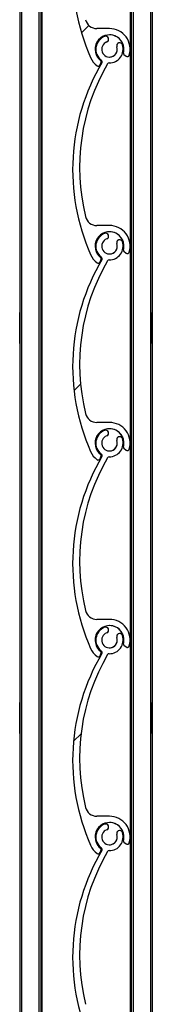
# Model space of a CAD drawing. Header units: millimetres. Extents: x 24 to 749, y 4 to 419.
# Tile 11 of 24: x 179.1 to 180.8, y 176.42 to 189.04. Entities that reach past the tile are written whole.
import ezdxf

# ---------------------------------------------------------------- set-up
doc = ezdxf.new("R2010")
doc.units = ezdxf.units.MM
pattern_1 = [(45, (0, 0), (-2.245064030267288, 2.245064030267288), [])]

msp = doc.modelspace()

# ---------------------------------------------------------------- hatches: boundary and pattern name
at = {"linetype": 'Continuous', "lineweight": 18}
h = msp.add_hatch(dxfattribs=at)
h.set_pattern_fill('ANSI31', style=0)
h.set_pattern_definition(pattern_1)
edge = h.paths.add_edge_path(flags=0)
edge.add_arc((180.2491345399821, 191.1862825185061), 0.09999999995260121, -249.17353736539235, 19.17359847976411, ccw=False)
edge.add_arc((180.2002481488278, 191.3147980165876), 0.03749950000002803, 290.8264626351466, 470.8264626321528)
edge.add_arc((180.2491345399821, 191.1862825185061), 0.1749989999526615, 110.8264626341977, 233.4949874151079)
edge.add_arc((180.1301565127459, 191.0255223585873), 0.02500000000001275, -30.604972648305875, 53.494987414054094, ccw=False)
edge.add_arc((182.4679607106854, 189.6426736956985), 2.691173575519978, 149.39500460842, 203.8599010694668)
edge.add_arc((180.2491345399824, 188.6612825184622), 0.2649999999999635, 203.8599037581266, 233.3194438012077)
edge.add_arc((180.1057698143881, 188.4688077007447), 0.02499999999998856, 233.3194438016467, 339.2284625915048)
edge.add_line((180.1291448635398, 188.4599416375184), (180.1428856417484, 188.4961686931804))
edge.add_arc((180.1288606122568, 188.5014883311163), 0.0149999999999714, 339.2284625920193, 413.0319461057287)
edge.add_arc((180.2491345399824, 188.6612825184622), 0.1850000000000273, -15.540347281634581, 233.0319461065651, ccw=False)
edge.add_arc((180.441822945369, 188.6076991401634), 0.01500000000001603, 164.4596527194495, 232.8739467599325)
edge.add_line((180.4327693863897, 188.5957394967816), (180.4638670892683, 188.5721982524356))
edge.add_arc((180.478956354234, 188.5921309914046), 0.0249999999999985, 232.8739467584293, 343.2538835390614)
edge.add_arc((180.2491345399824, 188.6612825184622), 0.2650000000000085, 343.2538835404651, 450.0000317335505)
edge.add_line((180.2491343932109, 188.9262825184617), (180.0874719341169, 188.9262824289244))
edge.add_arc((180.0874718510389, 189.0762824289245), 0.1499999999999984, 193.7995707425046, 270.0000317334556, ccw=False)
edge.add_arc((182.5058589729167, 189.6702760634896), 2.640265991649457, 149.7872595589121, 193.7995706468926, ccw=False)
edge.add_arc((180.2458430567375, 190.986309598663), 0.0249999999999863, 89.05701696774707, 149.7872595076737, ccw=False)
edge.add_arc((180.2491345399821, 191.1862825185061), 0.1750000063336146, 269.0570169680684, 379.1735984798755)
edge.add_arc((180.3790071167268, 191.2314418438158), 0.03750000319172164, 19.17359847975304, 199.1735984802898)
h = msp.add_hatch(dxfattribs=at)
h.set_pattern_fill('ANSI31', style=0)
h.set_pattern_definition(pattern_1)
edge = h.paths.add_edge_path(flags=0)
edge.add_arc((180.2491345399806, 188.6612825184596), 0.09999999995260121, -249.17353736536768, 19.173598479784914, ccw=False)
edge.add_arc((180.2002481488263, 188.7897980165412), 0.03749950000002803, 290.8264626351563, 470.8264626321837)
edge.add_arc((180.2491345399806, 188.6612825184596), 0.1749989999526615, 110.8264626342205, 233.4949874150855)
edge.add_arc((180.1301565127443, 188.5005223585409), 0.02500000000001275, -30.604972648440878, 53.49498741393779, ccw=False)
edge.add_arc((182.4679607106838, 187.1176736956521), 2.691173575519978, 149.3950046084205, 203.8599010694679)
edge.add_arc((180.2491345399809, 186.1362825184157), 0.2649999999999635, 203.8599037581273, 233.3194438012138)
edge.add_arc((180.1057698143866, 185.9438077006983), 0.02499999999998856, 233.3194438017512, 339.2284625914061)
edge.add_line((180.1291448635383, 185.9349416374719), (180.1428856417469, 185.971168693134))
edge.add_arc((180.1288606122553, 185.9764883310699), 0.0149999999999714, 339.2284625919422, 413.0319461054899)
edge.add_arc((180.2491345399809, 186.1362825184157), 0.1850000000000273, -15.540347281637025, 233.03194610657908, ccw=False)
edge.add_arc((180.4418229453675, 186.082699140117), 0.01500000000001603, 164.4596527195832, 232.8739467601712)
edge.add_line((180.4327693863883, 186.0707394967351), (180.4638670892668, 186.0471982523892))
edge.add_arc((180.4789563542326, 186.0671309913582), 0.0249999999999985, 232.8739467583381, 343.2538835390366)
edge.add_arc((180.2491345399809, 186.1362825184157), 0.2650000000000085, 343.2538835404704, 450.0000317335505)
edge.add_line((180.2491343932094, 186.4012825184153), (180.0874719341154, 186.4012824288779))
edge.add_arc((180.0874718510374, 186.5512824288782), 0.1499999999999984, 193.7995707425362, 270.0000317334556, ccw=False)
edge.add_arc((182.5058589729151, 187.1452760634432), 2.640265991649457, 149.7872595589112, 193.7995706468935, ccw=False)
edge.add_arc((180.245843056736, 188.4613095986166), 0.0249999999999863, 89.05701696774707, 149.7872595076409, ccw=False)
edge.add_arc((180.2491345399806, 188.6612825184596), 0.1750000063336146, 269.0570169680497, 379.1735984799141)
edge.add_arc((180.3790071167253, 188.7064418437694), 0.03750000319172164, 19.17359847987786, 199.1735984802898)
h = msp.add_hatch(dxfattribs=at)
h.set_pattern_fill('ANSI31', style=0)
h.set_pattern_definition(pattern_1)
edge = h.paths.add_edge_path(flags=0)
edge.add_arc((180.2491345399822, 186.1362825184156), 0.09999999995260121, -249.17353736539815, 19.17359847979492, ccw=False)
edge.add_arc((180.2002481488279, 186.2647980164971), 0.03749950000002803, 290.8264626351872, 470.8264626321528)
edge.add_arc((180.2491345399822, 186.1362825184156), 0.1749989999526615, 110.8264626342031, 233.4949874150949)
edge.add_arc((180.130156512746, 185.9755223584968), 0.02500000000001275, -30.60497264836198, 53.494987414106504, ccw=False)
edge.add_arc((182.4679607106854, 184.592673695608), 2.691173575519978, 149.3950046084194, 203.8599010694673)
edge.add_arc((180.2491345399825, 183.6112825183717), 0.2649999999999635, 203.8599037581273, 233.319443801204)
edge.add_arc((180.1057698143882, 183.4188077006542), 0.02499999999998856, 233.3194438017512, 339.2284625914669)
edge.add_line((180.1291448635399, 183.4099416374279), (180.1428856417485, 183.4461686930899))
edge.add_arc((180.1288606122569, 183.4514883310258), 0.0149999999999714, 339.2284625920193, 413.0319461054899)
edge.add_arc((180.2491345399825, 183.6112825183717), 0.1850000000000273, -15.540347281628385, 233.0319461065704, ccw=False)
edge.add_arc((180.4418229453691, 183.557699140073), 0.01500000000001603, 164.4596527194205, 232.8739467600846)
edge.add_line((180.4327693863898, 183.5457394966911), (180.4638670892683, 183.5221982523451))
edge.add_arc((180.4789563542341, 183.5421309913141), 0.0249999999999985, 232.8739467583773, 343.2538835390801)
edge.add_arc((180.2491345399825, 183.6112825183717), 0.2650000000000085, 343.253883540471, 450.0000317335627)
edge.add_line((180.2491343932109, 183.8762825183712), (180.087471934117, 183.8762824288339))
edge.add_arc((180.087471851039, 184.0262824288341), 0.1499999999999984, 193.7995707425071, 270.0000317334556, ccw=False)
edge.add_arc((182.5058589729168, 184.6202760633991), 2.640265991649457, 149.7872595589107, 193.7995706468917, ccw=False)
edge.add_arc((180.2458430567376, 185.9363095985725), 0.0249999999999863, 89.0570169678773, 149.7872595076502, ccw=False)
edge.add_arc((180.2491345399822, 186.1362825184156), 0.1750000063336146, 269.0570169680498, 379.1735984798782)
edge.add_arc((180.3790071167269, 186.1814418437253), 0.03750000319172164, 19.17359847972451, 199.1735984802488)
h = msp.add_hatch(dxfattribs=at)
h.set_pattern_fill('ANSI31', style=0)
h.set_pattern_definition(pattern_1)
edge = h.paths.add_edge_path(flags=0)
edge.add_arc((180.2491345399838, 183.6112825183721), 0.09999999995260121, -249.17353736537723, 19.173598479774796, ccw=False)
edge.add_arc((180.2002481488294, 183.7397980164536), 0.03749950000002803, 290.8264626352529, 470.8264626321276)
edge.add_arc((180.2491345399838, 183.6112825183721), 0.1749989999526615, 110.8264626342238, 233.4949874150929)
edge.add_arc((180.1301565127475, 183.4505223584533), 0.02500000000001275, -30.60497264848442, 53.494987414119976, ccw=False)
edge.add_arc((182.467960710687, 182.0676736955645), 2.691173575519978, 149.3950046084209, 203.8599010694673)
edge.add_arc((180.2491345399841, 181.0862825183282), 0.2649999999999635, 203.8599037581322, 233.3194438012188)
edge.add_arc((180.1057698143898, 180.8938077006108), 0.02499999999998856, 233.3194438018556, 339.2284625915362)
edge.add_line((180.1291448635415, 180.8849416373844), (180.14288564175, 180.9211686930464))
edge.add_arc((180.1288606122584, 180.9264883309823), 0.0149999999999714, 339.2284625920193, 413.0319461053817)
edge.add_arc((180.2491345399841, 181.0862825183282), 0.1850000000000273, -15.540347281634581, 233.0319461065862, ccw=False)
edge.add_arc((180.4418229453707, 181.0326991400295), 0.01500000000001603, 164.459652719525, 232.8739467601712)
edge.add_line((180.4327693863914, 181.0207394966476), (180.4638670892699, 180.9971982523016))
edge.add_arc((180.4789563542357, 181.0171309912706), 0.0249999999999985, 232.8739467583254, 343.2538835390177)
edge.add_arc((180.2491345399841, 181.0862825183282), 0.2650000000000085, 343.2538835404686, 450.0000317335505)
edge.add_line((180.2491343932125, 181.3512825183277), (180.0874719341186, 181.3512824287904))
edge.add_arc((180.0874718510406, 181.5012824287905), 0.1499999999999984, 193.7995707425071, 270.0000317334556, ccw=False)
edge.add_arc((182.5058589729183, 182.0952760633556), 2.640265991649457, 149.7872595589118, 193.7995706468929, ccw=False)
edge.add_arc((180.2458430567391, 183.411309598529), 0.0249999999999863, 89.05701696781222, 149.7872595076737, ccw=False)
edge.add_arc((180.2491345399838, 183.6112825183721), 0.1750000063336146, 269.0570169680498, 379.1735984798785)
edge.add_arc((180.3790071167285, 183.6564418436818), 0.03750000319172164, 19.1735984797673, 199.1735984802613)
h = msp.add_hatch(dxfattribs=at)
h.set_pattern_fill('ANSI31', style=0)
h.set_pattern_definition(pattern_1)
edge = h.paths.add_edge_path(flags=0)
edge.add_arc((180.2491345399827, 181.0862825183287), 0.09999999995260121, -249.17353736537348, 19.173598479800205, ccw=False)
edge.add_arc((180.2002481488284, 181.2147980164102), 0.03749950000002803, 290.8264626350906, 470.8264626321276)
edge.add_arc((180.2491345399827, 181.0862825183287), 0.1749989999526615, 110.8264626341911, 233.4949874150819)
edge.add_arc((180.1301565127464, 180.9255223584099), 0.02500000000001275, -30.604972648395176, 53.49498741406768, ccw=False)
edge.add_arc((182.4679607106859, 179.5426736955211), 2.691173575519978, 149.3950046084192, 203.859901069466)
edge.add_arc((180.249134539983, 178.5612825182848), 0.2649999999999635, 203.8599037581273, 233.3194438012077)
edge.add_arc((180.1057698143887, 178.3688077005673), 0.02499999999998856, 233.319443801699, 339.2284625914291)
edge.add_line((180.1291448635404, 178.359941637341), (180.1428856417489, 178.396168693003))
edge.add_arc((180.1288606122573, 178.4014883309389), 0.0149999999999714, 339.2284625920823, 413.031946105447)
edge.add_arc((180.249134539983, 178.5612825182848), 0.1850000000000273, -15.540347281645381, 233.0319461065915, ccw=False)
edge.add_arc((180.4418229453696, 178.5076991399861), 0.01500000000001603, 164.4596527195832, 232.8739467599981)
edge.add_line((180.4327693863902, 178.4957394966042), (180.4638670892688, 178.4721982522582))
edge.add_arc((180.4789563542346, 178.4921309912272), 0.0249999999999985, 232.8739467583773, 343.253883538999)
edge.add_arc((180.249134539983, 178.5612825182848), 0.2650000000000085, 343.2538835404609, 450.0000317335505)
edge.add_line((180.2491343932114, 178.8262825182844), (180.0874719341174, 178.826282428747))
edge.add_arc((180.0874718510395, 178.9762824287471), 0.1499999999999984, 193.7995707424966, 270.0000317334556, ccw=False)
edge.add_arc((182.5058589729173, 179.5702760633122), 2.640265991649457, 149.7872595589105, 193.7995706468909, ccw=False)
edge.add_arc((180.245843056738, 180.8863095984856), 0.0249999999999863, 89.05701696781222, 149.7872595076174, ccw=False)
edge.add_arc((180.2491345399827, 181.0862825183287), 0.1750000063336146, 269.0570169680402, 379.1735984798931)
edge.add_arc((180.3790071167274, 181.1314418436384), 0.03750000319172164, 19.17359847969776, 199.1735984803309)
h = msp.add_hatch(dxfattribs=at)
h.set_pattern_fill('ANSI31', style=0)
h.set_pattern_definition(pattern_1)
edge = h.paths.add_edge_path(flags=0)
edge.add_arc((180.2491345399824, 178.5612825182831), 0.09999999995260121, -249.1735373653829, 19.173598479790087, ccw=False)
edge.add_arc((180.200248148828, 178.6897980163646), 0.03749950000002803, 290.8264626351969, 470.8264626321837)
edge.add_arc((180.2491345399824, 178.5612825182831), 0.1749989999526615, 110.8264626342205, 233.4949874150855)
edge.add_arc((180.1301565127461, 178.4005223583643), 0.02500000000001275, -30.604972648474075, 53.4949874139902, ccw=False)
edge.add_arc((182.4679607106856, 177.0176736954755), 2.691173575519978, 149.39500460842, 203.8599010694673)
edge.add_arc((180.2491345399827, 176.0362825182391), 0.2649999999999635, 203.8599037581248, 233.3194438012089)
edge.add_arc((180.1057698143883, 175.8438077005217), 0.02499999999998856, 233.3194438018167, 339.22846259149)
edge.add_line((180.12914486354, 175.8349416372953), (180.1428856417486, 175.8711686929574))
edge.add_arc((180.128860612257, 175.8764883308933), 0.0149999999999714, 339.2284625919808, 413.0319461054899)
edge.add_arc((180.2491345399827, 176.0362825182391), 0.1850000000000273, -15.540347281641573, 233.031946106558, ccw=False)
edge.add_arc((180.4418229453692, 175.9826991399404), 0.01500000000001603, 164.4596527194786, 232.8739467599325)
edge.add_line((180.4327693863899, 175.9707394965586), (180.4638670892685, 175.9471982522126))
edge.add_arc((180.4789563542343, 175.9671309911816), 0.0249999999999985, 232.87394675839, 343.2538835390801)
edge.add_arc((180.2491345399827, 176.0362825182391), 0.2650000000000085, 343.2538835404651, 450.0000317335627)
edge.add_line((180.2491343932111, 176.3012825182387), (180.0874719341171, 176.3012824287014))
edge.add_arc((180.0874718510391, 176.4512824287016), 0.1499999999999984, 193.7995707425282, 270.0000317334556, ccw=False)
edge.add_arc((182.5058589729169, 177.0452760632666), 2.640265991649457, 149.7872595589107, 193.7995706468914, ccw=False)
edge.add_arc((180.2458430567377, 178.36130959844), 0.0249999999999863, 89.05701696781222, 149.7872595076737, ccw=False)
edge.add_arc((180.2491345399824, 178.5612825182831), 0.1750000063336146, 269.0570169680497, 379.173598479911)
edge.add_arc((180.3790071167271, 178.6064418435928), 0.03750000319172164, 19.17359847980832, 199.1735984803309)

# ---------------------------------------------------------------- linework, layer by layer
at = {"color": 7, "linetype": 'Continuous', "lineweight": 25}
for p, q in [((179.0980010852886, 256.5864430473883), (179.0980010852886, 134.6887724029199)), ((179.0980012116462, 256.5864430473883), (179.0980012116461, 134.6885487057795)), ((179.1230012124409, 256.5864430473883), (179.1230012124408, 131.5864430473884)), ((179.3430012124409, 256.5864430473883), (179.3430012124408, 131.5864430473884)), ((179.3680012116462, 256.5864430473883), (179.3680012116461, 131.5864430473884)), ((179.3838812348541, 256.5864430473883), (179.3838812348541, 131.5864430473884)), ((180.5280012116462, 246.5864430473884), (180.5280012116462, 133.3929672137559)), ((180.7980012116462, 246.5864430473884), (180.7980012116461, 133.3321942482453)), ((180.5121211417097, 191.1536781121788), (180.5121211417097, 188.6938869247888)), ((180.2491343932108, 188.9262825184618), (180.0874719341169, 188.9262824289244)), ((180.2002464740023, 188.8272975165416), (180.1869139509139, 188.8248473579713)), ((180.1869156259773, 188.8248473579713), (180.1869139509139, 188.8248473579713)), ((180.2002481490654, 188.8272975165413), (180.2002464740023, 188.8272975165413)), ((180.3790071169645, 188.7439418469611), (180.3790054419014, 188.7439418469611)), ((180.3435873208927, 188.6941256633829), (180.3435856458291, 188.6941256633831)), ((180.5121211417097, 188.6286781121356), (180.5121211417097, 186.1688869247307)), ((180.0067821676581, 188.5540895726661), (180.0067804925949, 188.5540895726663)), ((180.1291448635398, 188.4599416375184), (180.1428856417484, 188.4961686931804)), ((180.1450288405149, 188.5206174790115), (180.1450271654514, 188.5206174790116)), ((180.4273713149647, 188.6117178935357), (180.4273696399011, 188.6117178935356)), ((180.4327677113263, 188.5957394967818), (180.4638654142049, 188.5721982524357)), ((180.4327693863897, 188.5957394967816), (180.4327677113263, 188.5957394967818)), ((180.4327693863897, 188.5957394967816), (180.4638670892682, 188.5721982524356)), ((180.4638670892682, 188.5721982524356), (180.4638654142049, 188.5721982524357)), ((180.4789546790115, 188.5671309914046), (180.4789563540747, 188.5671309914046)), ((180.0908359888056, 188.4487582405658), (180.0908343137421, 188.4487582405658)), ((180.1057681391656, 188.4438077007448), (180.1057698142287, 188.4438077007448)), ((180.1516739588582, 188.4877944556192), (180.1516722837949, 188.4877944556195)), ((180.2491343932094, 186.4012825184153), (180.0874719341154, 186.4012824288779)), ((180.2002464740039, 186.3022975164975), (180.1869139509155, 186.2998473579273)), ((180.1869156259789, 186.2998473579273), (180.1869139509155, 186.2998473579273)), ((180.200248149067, 186.3022975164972), (180.2002464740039, 186.3022975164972)), ((180.379007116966, 186.2189418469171), (180.3790054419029, 186.2189418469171)), ((180.3435873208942, 186.1691256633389), (180.3435856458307, 186.1691256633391)), ((180.5121211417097, 186.1036781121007), (180.5121211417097, 183.643886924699)), ((180.0067821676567, 186.0290895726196), (180.0067804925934, 186.0290895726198)), ((180.1291448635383, 185.9349416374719), (180.1428856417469, 185.971168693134)), ((180.1450288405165, 185.9956174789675), (180.1450271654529, 185.9956174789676)), ((180.4273713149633, 186.0867178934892), (180.4273696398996, 186.0867178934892)), ((180.4327677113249, 186.0707394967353), (180.4638654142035, 186.0471982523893)), ((180.4327693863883, 186.0707394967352), (180.4327677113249, 186.0707394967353)), ((180.4327693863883, 186.0707394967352), (180.4638670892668, 186.0471982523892)), ((180.4638670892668, 186.0471982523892), (180.4638654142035, 186.0471982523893)), ((180.4789546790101, 186.0421309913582), (180.4789563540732, 186.0421309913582)), ((180.0908359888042, 185.9237582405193), (180.0908343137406, 185.9237582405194)), ((180.1057681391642, 185.9188077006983), (180.1057698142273, 185.9188077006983)), ((180.1516739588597, 185.9627944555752), (180.1516722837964, 185.9627944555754)), ((179.0980011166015, 184.8870022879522), (179.0980011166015, 185.2858838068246)), ((180.798001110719, 185.0864430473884), (180.7980011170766, 185.2864430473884)), ((180.7980011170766, 184.8864430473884), (180.798001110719, 185.0864430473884)), ((180.2491343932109, 183.8762825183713), (180.087471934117, 183.8762824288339)), ((180.2002464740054, 183.777297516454), (180.186913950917, 183.7748473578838)), ((180.1869156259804, 183.7748473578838), (180.186913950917, 183.7748473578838)), ((180.2002481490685, 183.7772975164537), (180.2002464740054, 183.7772975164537)), ((180.3790071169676, 183.6939418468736), (180.3790054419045, 183.6939418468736)), ((180.3435873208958, 183.6441256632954), (180.3435856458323, 183.6441256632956)), ((180.5121211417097, 183.5786781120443), (180.5121211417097, 181.1188869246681)), ((180.0067821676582, 183.5040895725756), (180.006780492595, 183.5040895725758)), ((180.1291448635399, 183.4099416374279), (180.1428856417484, 183.44616869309)), ((180.145028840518, 183.470617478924), (180.1450271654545, 183.4706174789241)), ((180.4273713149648, 183.5617178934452), (180.4273696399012, 183.5617178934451)), ((180.4327677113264, 183.5457394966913), (180.4638654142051, 183.5221982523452)), ((180.4327693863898, 183.5457394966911), (180.4327677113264, 183.5457394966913)), ((180.4327693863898, 183.5457394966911), (180.4638670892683, 183.5221982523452)), ((180.4638670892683, 183.5221982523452), (180.4638654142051, 183.5221982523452)), ((180.4789546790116, 183.5171309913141), (180.4789563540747, 183.5171309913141)), ((180.0908359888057, 183.3987582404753), (180.0908343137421, 183.3987582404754)), ((180.1057681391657, 183.3938077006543), (180.1057698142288, 183.3938077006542)), ((180.1516739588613, 183.4377944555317), (180.151672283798, 183.437794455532)), ((180.2491343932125, 181.3512825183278), (180.0874719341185, 181.3512824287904)), ((180.2002464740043, 181.2522975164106), (180.186913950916, 181.2498473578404)), ((180.1869156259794, 181.2498473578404), (180.186913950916, 181.2498473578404)), ((180.2002481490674, 181.2522975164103), (180.2002464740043, 181.2522975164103)), ((180.3790071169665, 181.1689418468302), (180.3790054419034, 181.1689418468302)), ((180.3435873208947, 181.119125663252), (180.3435856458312, 181.1191256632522)), ((180.5121211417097, 181.0536781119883), (180.5121211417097, 178.5938869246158)), ((180.0067821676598, 180.9790895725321), (180.0067804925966, 180.9790895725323)), ((180.1291448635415, 180.8849416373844), (180.14288564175, 180.9211686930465)), ((180.1450288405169, 180.9456174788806), (180.1450271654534, 180.9456174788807)), ((180.4273713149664, 181.0367178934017), (180.4273696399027, 181.0367178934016)), ((180.432767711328, 181.0207394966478), (180.4638654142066, 180.9971982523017)), ((180.4327693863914, 181.0207394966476), (180.432767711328, 181.0207394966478)), ((180.4327693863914, 181.0207394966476), (180.4638670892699, 180.9971982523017)), ((180.4638670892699, 180.9971982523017), (180.4638654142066, 180.9971982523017)), ((180.4789546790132, 180.9921309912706), (180.4789563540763, 180.9921309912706)), ((180.0908359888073, 180.8737582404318), (180.0908343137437, 180.8737582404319)), ((180.1057681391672, 180.8688077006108), (180.1057698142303, 180.8688077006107)), ((180.1516739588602, 180.9127944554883), (180.1516722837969, 180.9127944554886)), ((179.0980011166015, 179.887002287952), (179.0980011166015, 180.2858838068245)), ((180.798001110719, 180.0864430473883), (180.7980011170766, 180.2864430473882)), ((180.7980011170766, 179.8864430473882), (180.798001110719, 180.0864430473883)), ((180.2491343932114, 178.8262825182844), (180.0874719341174, 178.826282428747)), ((180.200246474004, 178.727297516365), (180.1869139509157, 178.7248473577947)), ((180.1869156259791, 178.7248473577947), (180.1869139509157, 178.7248473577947)), ((180.2002481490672, 178.7272975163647), (180.200246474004, 178.7272975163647)), ((180.3790071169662, 178.6439418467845), (180.3790054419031, 178.6439418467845)), ((180.3435873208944, 178.5941256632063), (180.3435856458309, 178.5941256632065)), ((180.5121211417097, 178.5286781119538), (180.5121211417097, 176.0688869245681)), ((180.0067821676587, 178.4540895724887), (180.0067804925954, 178.4540895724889)), ((180.1291448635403, 178.359941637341), (180.1428856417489, 178.3961686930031)), ((180.1450288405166, 178.4206174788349), (180.1450271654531, 178.420617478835)), ((180.4273713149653, 178.5117178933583), (180.4273696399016, 178.5117178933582)), ((180.4327677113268, 178.4957394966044), (180.4638654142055, 178.4721982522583)), ((180.4327693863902, 178.4957394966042), (180.4327677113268, 178.4957394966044)), ((180.4327693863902, 178.4957394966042), (180.4638670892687, 178.4721982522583)), ((180.4638670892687, 178.4721982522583), (180.4638654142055, 178.4721982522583)), ((180.478954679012, 178.4671309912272), (180.4789563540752, 178.4671309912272)), ((180.0908359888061, 178.3487582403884), (180.0908343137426, 178.3487582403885)), ((180.1057681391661, 178.3438077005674), (180.1057698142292, 178.3438077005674)), ((180.1516739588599, 178.3877944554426), (180.1516722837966, 178.3877944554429))]:
    msp.add_line(p, q, dxfattribs=at)
at = {"color": 8, "linetype": 'Continuous', "lineweight": 25}
for p, q in [((180.5530012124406, 246.5864430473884), (180.5530012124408, 133.3966526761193)), ((180.7730012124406, 246.5864430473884), (180.7730012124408, 133.3527760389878))]:
    msp.add_line(p, q, dxfattribs=at)
at = {"color": 7, "linetype": 'Continuous', "lineweight": 25}
for centre, radius, start, end in [((182.4679590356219, 189.6426736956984), 2.691173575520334, 149.3950046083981, 203.8599010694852), ((182.4679607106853, 189.6426736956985), 2.691173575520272, 149.395004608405, 203.859901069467), ((180.0874718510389, 189.0762824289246), 0.1500000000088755, 193.7995707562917, 270.0000317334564), ((180.2491345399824, 188.6612825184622), 0.2649999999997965, 343.2538835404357, 90.00003173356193), ((180.2491345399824, 188.6612825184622), 0.185000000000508, 344.4596527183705, 233.0319461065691), ((180.2491328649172, 188.6612825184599), 0.1749989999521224, 110.8264626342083, 233.4949874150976), ((180.2491345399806, 188.6612825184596), 0.1749989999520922, 110.8264626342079, 233.4949874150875), ((180.2491345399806, 188.6612825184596), 0.099999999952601, 110.8264626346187, 19.17359847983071), ((180.2002481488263, 188.7897980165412), 0.03749950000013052, 290.8264626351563, 110.8264626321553), ((180.2491328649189, 188.6612825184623), 0.1850000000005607, 344.4596527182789, 89.99999963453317), ((180.3790054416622, 188.7064418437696), 0.03750000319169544, 89.99999963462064, 199.1735984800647), ((180.3790071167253, 188.7064418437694), 0.03750000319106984, 19.17359847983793, 199.1735984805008), ((180.2491345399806, 188.6612825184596), 0.1750000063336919, 269.0570169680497, 19.17359847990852), ((180.2491328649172, 188.6612825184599), 0.0999999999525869, 269.9999996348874, 19.17359847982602), ((180.2491328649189, 188.6612825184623), 0.2650000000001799, 203.8599037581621, 233.3194438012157), ((180.2491345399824, 188.6612825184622), 0.2650000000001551, 203.8599037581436, 233.319443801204), ((180.1288606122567, 188.5014883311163), 0.01500000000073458, 339.2284625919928, 53.03194610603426), ((180.1301548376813, 188.5005223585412), 0.02500000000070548, 329.3950273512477, 53.49498741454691), ((180.1301565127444, 188.5005223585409), 0.02500000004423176, 329.3950271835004, 53.49498741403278), ((180.4418212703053, 188.6076991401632), 0.01500000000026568, 164.4596527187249, 232.8739467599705), ((180.441822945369, 188.6076991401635), 0.01500000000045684, 164.4596527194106, 232.873946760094), ((180.4789546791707, 188.5921309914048), 0.02500000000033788, 232.873946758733, 269.9999996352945), ((180.478956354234, 188.5921309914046), 0.02500000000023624, 232.8739467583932, 343.2538835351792), ((182.4679590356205, 187.117673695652), 2.691173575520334, 149.3950046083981, 203.8599010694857), ((182.4679607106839, 187.1176736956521), 2.691173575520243, 149.3950046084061, 203.8599010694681), ((182.5058589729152, 187.1452760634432), 2.640265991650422, 149.7872595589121, 193.799570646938), ((180.1057681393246, 188.4688077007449), 0.02500000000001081, 233.3194438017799, 269.9999996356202), ((180.1057698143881, 188.4688077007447), 0.02499999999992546, 233.3194438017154, 339.2284625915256), ((180.245843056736, 188.4613095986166), 0.02499999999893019, 89.057016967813, 149.7872595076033), ((180.0874718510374, 186.5512824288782), 0.1500000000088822, 193.7995707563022, 270.0000317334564), ((180.249134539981, 186.1362825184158), 0.2649999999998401, 343.2538835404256, 90.00003173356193), ((180.249134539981, 186.1362825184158), 0.1850000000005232, 344.4596527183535, 233.0319461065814), ((180.2491328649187, 186.1362825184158), 0.1749989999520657, 110.8264626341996, 233.4949874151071), ((180.2491345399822, 186.1362825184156), 0.1749989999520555, 110.8264626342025, 233.4949874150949), ((180.2491345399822, 186.1362825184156), 0.099999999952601, 110.8264626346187, 19.17359847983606), ((180.2002481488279, 186.2647980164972), 0.03749950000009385, 290.8264626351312, 110.8264626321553), ((180.2491328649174, 186.1362825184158), 0.1850000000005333, 344.4596527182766, 89.99999963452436), ((180.3790054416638, 186.1814418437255), 0.03750000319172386, 89.99999963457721, 199.1735984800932), ((180.3790071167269, 186.1814418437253), 0.03750000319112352, 19.17359847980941, 199.1735984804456), ((180.2491345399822, 186.1362825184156), 0.1750000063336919, 269.0570169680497, 19.17359847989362), ((180.2491328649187, 186.1362825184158), 0.09999999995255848, 269.9999996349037, 19.17359847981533), ((180.2491328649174, 186.1362825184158), 0.2650000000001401, 203.8599037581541, 233.3194438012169), ((180.249134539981, 186.1362825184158), 0.2650000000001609, 203.8599037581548, 233.3194438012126), ((180.1288606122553, 185.9764883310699), 0.01500000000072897, 339.2284625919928, 53.03194610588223), ((180.1301548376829, 185.9755223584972), 0.02500000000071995, 329.3950273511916, 53.49498741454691), ((180.1301565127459, 185.9755223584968), 0.02500000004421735, 329.3950271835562, 53.49498741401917), ((180.4418212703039, 186.0826991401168), 0.01500000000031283, 164.4596527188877, 232.873946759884), ((180.4418229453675, 186.082699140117), 0.01500000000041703, 164.4596527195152, 232.8739467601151), ((180.4789546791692, 186.0671309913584), 0.02500000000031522, 232.8739467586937, 269.9999996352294), ((180.4789563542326, 186.0671309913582), 0.02500000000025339, 232.8739467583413, 343.2538835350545), ((182.467959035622, 184.5926736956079), 2.691173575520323, 149.3950046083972, 203.8599010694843), ((182.4679607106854, 184.592673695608), 2.691173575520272, 149.395004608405, 203.8599010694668), ((182.5058589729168, 184.6202760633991), 2.640265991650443, 149.7872595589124, 193.7995706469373), ((180.1057681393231, 185.9438077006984), 0.02500000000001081, 233.3194438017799, 269.9999996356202), ((180.1057698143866, 185.9438077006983), 0.02499999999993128, 233.3194438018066, 339.2284625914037), ((180.2458430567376, 185.9363095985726), 0.02499999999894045, 89.057016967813, 149.7872595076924), ((180.087471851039, 184.0262824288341), 0.1500000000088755, 193.7995707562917, 270.0000317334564), ((180.2491345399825, 183.6112825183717), 0.2649999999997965, 343.2538835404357, 90.00003173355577), ((180.2491345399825, 183.6112825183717), 0.1850000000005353, 344.4596527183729, 233.0319461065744), ((180.2491328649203, 183.6112825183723), 0.1749989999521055, 110.826462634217, 233.4949874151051), ((180.2491345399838, 183.6112825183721), 0.1749989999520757, 110.8264626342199, 233.49498741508), ((180.2491345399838, 183.6112825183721), 0.09999999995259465, 110.826462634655, 19.17359847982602), ((180.2002481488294, 183.7397980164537), 0.03749950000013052, 290.8264626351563, 110.8264626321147), ((180.2491328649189, 183.6112825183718), 0.1850000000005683, 344.4596527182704, 89.99999963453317), ((180.3790054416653, 183.656441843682), 0.03750000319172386, 89.99999963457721, 199.1735984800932), ((180.3790071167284, 183.6564418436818), 0.03750000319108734, 19.17359847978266, 199.1735984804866), ((180.2491345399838, 183.6112825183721), 0.1750000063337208, 269.0570169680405, 19.17359847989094), ((180.2491328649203, 183.6112825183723), 0.09999999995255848, 269.9999996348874, 19.17359847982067), ((180.2491328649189, 183.6112825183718), 0.2650000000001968, 203.8599037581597, 233.3194438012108), ((180.2491345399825, 183.6112825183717), 0.2650000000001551, 203.8599037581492, 233.319443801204), ((180.1288606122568, 183.4514883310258), 0.01500000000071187, 339.2284625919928, 53.03194610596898), ((180.1301548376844, 183.4505223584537), 0.02500000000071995, 329.3950273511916, 53.49498741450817), ((180.1301565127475, 183.4505223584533), 0.02500000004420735, 329.3950271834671, 53.49498741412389), ((180.4418212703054, 183.5576991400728), 0.01500000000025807, 164.4596527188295, 232.873946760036), ((180.4418229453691, 183.557699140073), 0.015000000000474, 164.4596527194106, 232.8739467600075), ((180.4789546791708, 183.5421309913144), 0.02500000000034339, 232.8739467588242, 269.9999996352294), ((180.4789563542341, 183.5421309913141), 0.02500000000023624, 232.8739467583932, 343.2538835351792), ((182.4679590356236, 182.0676736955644), 2.691173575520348, 149.3950046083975, 203.8599010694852), ((182.467960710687, 182.0676736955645), 2.691173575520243, 149.3950046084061, 203.8599010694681), ((182.5058589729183, 182.0952760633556), 2.640265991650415, 149.7872595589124, 193.7995706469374), ((180.1057681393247, 183.4188077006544), 0.02500000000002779, 233.3194438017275, 269.9999996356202), ((180.1057698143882, 183.4188077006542), 0.02499999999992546, 233.3194438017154, 339.2284625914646), ((180.2458430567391, 183.411309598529), 0.02499999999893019, 89.05701696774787, 149.7872595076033), ((180.0874718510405, 181.5012824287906), 0.1500000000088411, 193.7995707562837, 270.0000317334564), ((180.2491345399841, 181.0862825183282), 0.2649999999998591, 343.2538835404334, 90.00003173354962), ((180.2491345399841, 181.0862825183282), 0.185000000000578, 344.4596527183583, 233.0319461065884), ((180.2491328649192, 181.0862825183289), 0.1749989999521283, 110.8264626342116, 233.4949874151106), ((180.2491345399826, 181.0862825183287), 0.174998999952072, 110.8264626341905, 233.4949874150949), ((180.2491345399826, 181.0862825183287), 0.09999999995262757, 110.8264626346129, 19.17359847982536), ((180.2002481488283, 181.2147980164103), 0.03749950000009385, 290.8264626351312, 110.8264626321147), ((180.2491328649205, 181.0862825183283), 0.1850000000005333, 344.4596527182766, 89.99999963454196), ((180.3790054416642, 181.1314418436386), 0.03750000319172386, 89.99999963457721, 199.1735984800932), ((180.3790071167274, 181.1314418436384), 0.03750000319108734, 19.17359847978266, 199.1735984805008), ((180.2491345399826, 181.0862825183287), 0.1750000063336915, 269.0570169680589, 19.17359847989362), ((180.2491328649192, 181.0862825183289), 0.09999999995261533, 269.9999996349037, 19.17359847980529), ((180.2491328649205, 181.0862825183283), 0.2650000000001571, 203.8599037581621, 233.319443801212), ((180.2491345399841, 181.0862825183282), 0.265000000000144, 203.8599037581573, 233.3194438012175), ((180.1288606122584, 180.9264883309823), 0.01500000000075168, 339.2284625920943, 53.03194610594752), ((180.1301548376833, 180.9255223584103), 0.02500000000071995, 329.3950273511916, 53.49498741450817), ((180.1301565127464, 180.9255223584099), 0.02500000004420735, 329.3950271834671, 53.49498741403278), ((180.441821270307, 181.0326991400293), 0.01500000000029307, 164.459652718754, 232.8739467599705), ((180.4418229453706, 181.0326991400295), 0.01500000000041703, 164.4596527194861, 232.8739467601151), ((180.4789546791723, 181.0171309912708), 0.02500000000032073, 232.8739467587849, 269.9999996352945), ((180.4789563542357, 181.0171309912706), 0.02500000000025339, 232.8739467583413, 343.2538835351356), ((182.4679590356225, 179.542673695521), 2.691173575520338, 149.3950046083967, 203.8599010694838), ((182.4679607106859, 179.5426736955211), 2.691173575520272, 149.395004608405, 203.8599010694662), ((182.5058589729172, 179.5702760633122), 2.640265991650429, 149.7872595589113, 193.7995706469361), ((180.1057681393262, 180.8938077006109), 0.02500000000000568, 233.3194438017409, 269.9999996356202), ((180.1057698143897, 180.8938077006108), 0.02499999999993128, 233.3194438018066, 339.2284625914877), ((180.245843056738, 180.8863095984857), 0.02499999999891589, 89.0570169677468, 149.7872595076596), ((180.0874718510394, 178.9762824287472), 0.1500000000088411, 193.7995707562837, 270.0000317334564), ((180.2491345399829, 178.5612825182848), 0.2649999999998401, 343.2538835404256, 90.00003173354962), ((180.2491345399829, 178.5612825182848), 0.1850000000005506, 344.4596527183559, 233.0319461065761), ((180.2491328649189, 178.5612825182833), 0.1749989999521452, 110.8264626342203, 233.4949874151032), ((180.2491345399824, 178.5612825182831), 0.1749989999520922, 110.8264626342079, 233.49498741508), ((180.2491345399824, 178.5612825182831), 0.099999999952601, 110.8264626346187, 19.17359847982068), ((180.2002481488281, 178.6897980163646), 0.03749950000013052, 290.8264626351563, 110.8264626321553), ((180.2491328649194, 178.5612825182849), 0.185000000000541, 344.459652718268, 89.99999963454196), ((180.3790054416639, 178.606441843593), 0.03750000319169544, 89.99999963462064, 199.1735984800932), ((180.3790071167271, 178.6064418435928), 0.03750000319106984, 19.17359847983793, 199.1735984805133), ((180.2491345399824, 178.5612825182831), 0.1750000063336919, 269.0570169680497, 19.17359847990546), ((180.2491328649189, 178.5612825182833), 0.0999999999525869, 269.9999996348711, 19.17359847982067), ((180.2491328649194, 178.5612825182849), 0.265000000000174, 203.8599037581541, 233.3194438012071), ((180.2491345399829, 178.5612825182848), 0.2650000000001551, 203.8599037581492, 233.319443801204), ((180.1288606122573, 178.4014883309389), 0.01500000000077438, 339.2284625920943, 53.03194610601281), ((180.130154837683, 178.4005223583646), 0.02500000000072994, 329.3950273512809, 53.49498741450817), ((180.1301565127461, 178.4005223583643), 0.02500000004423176, 329.3950271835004, 53.49498741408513), ((180.4418212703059, 178.5076991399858), 0.01500000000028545, 164.4596527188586, 232.873946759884), ((180.4418229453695, 178.5076991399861), 0.01500000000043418, 164.4596527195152, 232.8739467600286), ((180.4789546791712, 178.4921309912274), 0.02500000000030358, 232.8739467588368, 269.9999996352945), ((180.4789563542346, 178.4921309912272), 0.02500000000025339, 232.8739467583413, 343.2538835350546), ((182.4679590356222, 177.0176736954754), 2.691173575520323, 149.3950046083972, 203.8599010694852), ((182.4679607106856, 177.0176736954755), 2.691173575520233, 149.3950046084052, 203.8599010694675), ((182.5058589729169, 177.0452760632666), 2.640265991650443, 149.7872595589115, 193.7995706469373), ((180.1057681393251, 178.3688077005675), 0.02500000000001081, 233.3194438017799, 269.9999996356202), ((180.1057698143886, 178.3688077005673), 0.02499999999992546, 233.3194438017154, 339.2284625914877), ((180.2458430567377, 178.36130959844), 0.02499999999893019, 89.057016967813, 149.7872595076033)]:
    msp.add_arc(centre, radius, start, end, dxfattribs=at)

doc.saveas('drawing.dxf')
